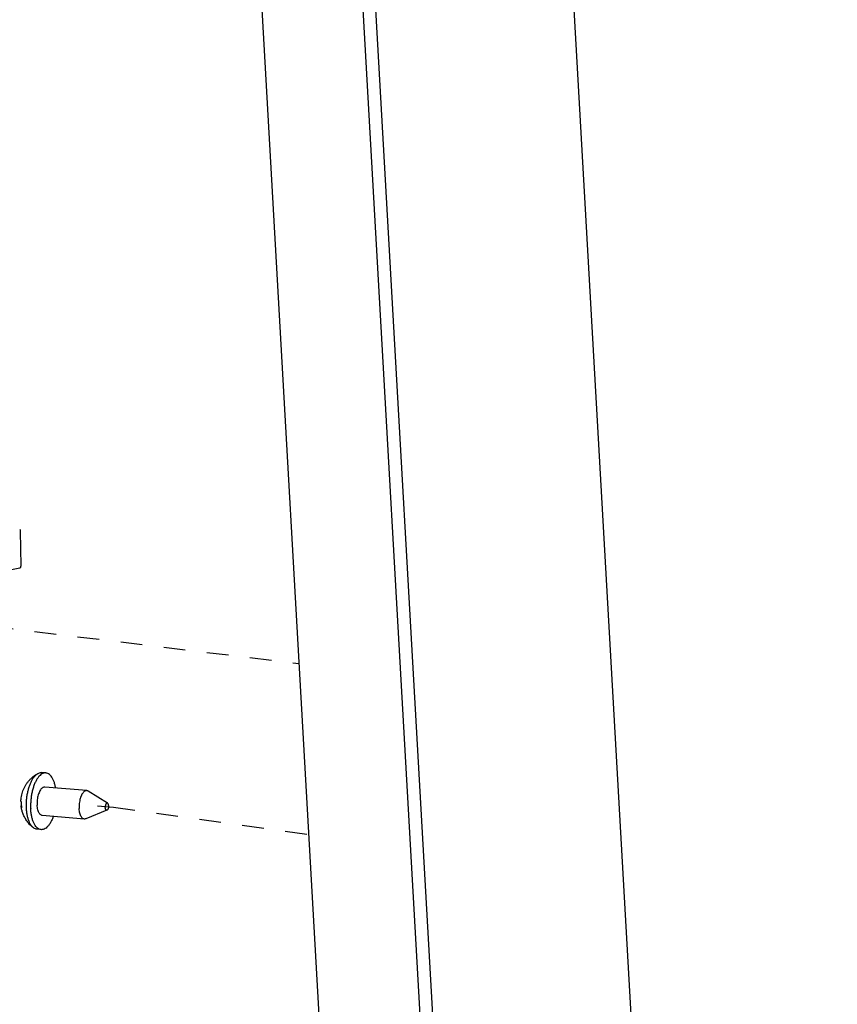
# Model space of a CAD drawing. Header units: inches. Extents: x -4 to 262, y 56 to 231.
# Tile 60 of 162: x 32.69 to 37.21, y 184.07 to 189.52. Entities that reach past the tile are written whole.
import ezdxf

# ---------------------------------------------------------------- set-up
doc = ezdxf.new("R2010")
doc.units = ezdxf.units.IN
doc.header["$LTSCALE"] = 1.2
doc.header["$MEASUREMENT"] = 0
doc.linetypes.add('DASHED', pattern=[0.2, 0.1, -0.1])
doc.layers.get('0').update_dxf_attribs({"linetype": 'CONTINUOUS'})
doc.layers.add('02___PRT_ALL_AXES', color=7, linetype='CONTINUOUS')
doc.layers.add('7_ALL_FEATURES', color=7, linetype='CONTINUOUS')

msp = doc.modelspace()

# ---------------------------------------------------------------- linework, layer by layer
at = {"color": 7, "linetype": 'Continuous'}
msp.add_line((37.21084948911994, 163.9104514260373), (34.97581840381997, 203.3057308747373), dxfattribs=at)
at = {"color": 4, "linetype": 'DASHED'}
for p, q in [((31.33999671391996, 186.3050453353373), (34.23209194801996, 185.9544248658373)), ((33.11792465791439, 185.1665928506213), (33.20567280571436, 185.1592479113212)), ((33.20567280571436, 185.1592479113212), (34.28580733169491, 185.0076225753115))]:
    msp.add_line(p, q, dxfattribs=at)
at = {"layer": '02___PRT_ALL_AXES', "color": 7, "linetype": 'Continuous'}
for p, q in [((32.83190107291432, 185.3485654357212), (32.80859104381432, 185.3505165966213)), ((33.0579359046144, 185.2506297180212), (32.82533311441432, 185.2700996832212)), ((33.17340399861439, 185.1818760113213), (33.06547336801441, 185.2480704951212)), ((33.1700912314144, 185.1422992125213), (33.05265802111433, 185.0949687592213)), ((33.0447999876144, 185.0936982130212), (32.81219719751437, 185.1131681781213)), ((32.80562923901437, 185.0347024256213), (32.78231920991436, 185.0366535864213))]:
    msp.add_line(p, q, dxfattribs=at)
for points, start_tangent, end_tangent in [([(32.83190151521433, 185.3485597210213), (32.82612608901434, 185.3485200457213), (32.81546865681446, 185.3457277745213), (32.80488486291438, 185.3394933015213), (32.79461113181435, 185.3299558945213), (32.78487696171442, 185.3173286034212), (32.77589979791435, 185.3018935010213), (32.76788017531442, 185.2839953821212), (32.76099723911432, 185.2640340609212), (32.7554047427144, 185.2424554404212), (32.75122761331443, 185.2197415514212), (32.7485591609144, 185.1963997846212), (32.74745899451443, 185.1729515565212), (32.74795168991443, 185.1499206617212)], (-0.9965430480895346, 0.08307799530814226), (0.0567937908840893, -0.9983859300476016)), ([(32.88604580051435, 185.2650727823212), (32.88389400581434, 185.2761199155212), (32.87882907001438, 185.2949062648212), (32.87242240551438, 185.3113856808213), (32.86481712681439, 185.3251900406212), (32.85618312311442, 185.3360109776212), (32.84671326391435, 185.3436067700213), (32.83661909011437, 185.3478077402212), (32.83190151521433, 185.3485597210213)], (-0.1683537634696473, 0.9857266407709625), (-0.9965430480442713, 0.08307799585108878)), ([(32.82532958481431, 185.2700978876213), (32.82431281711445, 185.2701517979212), (32.8177442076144, 185.2689353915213), (32.81121036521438, 185.2650865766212), (32.80493379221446, 185.2587364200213), (32.79912822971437, 185.2501011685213), (32.79399137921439, 185.2394748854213), (32.78969816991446, 185.2272194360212), (32.78639480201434, 185.2137521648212), (32.7841937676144, 185.1995316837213), (32.78317002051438, 185.1850422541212), (32.78335842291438, 185.1707772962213)], (-0.9962940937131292, 0.0860120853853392), (0.05679379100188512, -0.9983859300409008)), ([(33.05793572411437, 185.2506276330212), (33.05691560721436, 185.2506818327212), (33.05034699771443, 185.2494654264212), (33.04381315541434, 185.2456166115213), (33.03753658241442, 185.2392664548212), (33.03173101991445, 185.2306312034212), (33.02659416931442, 185.2200049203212), (33.02230096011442, 185.2077494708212), (33.01899759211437, 185.1942821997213), (33.01679655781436, 185.1800617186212), (33.01577281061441, 185.1655722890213), (33.01596121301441, 185.1513073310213)], (-0.9962754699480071, 0.08622753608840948), (0.05679379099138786, -0.9983859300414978)), ([(33.06547461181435, 185.2480725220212), (33.06329529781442, 185.2492244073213), (33.05793572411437, 185.2506276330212)], (-0.8523180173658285, 0.5230238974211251), (-0.9962754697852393, 0.08622753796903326)), ([(32.80562879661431, 185.0347081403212), (32.80091122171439, 185.0354601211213), (32.79081704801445, 185.0396610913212), (32.78134718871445, 185.0472568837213), (32.77271318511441, 185.0580778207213), (32.76510790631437, 185.0718821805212), (32.75870124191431, 185.0883615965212), (32.75363630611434, 185.1071479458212), (32.75002624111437, 185.1278215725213), (32.74795168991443, 185.1499206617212)], (-0.9965430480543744, 0.08307799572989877), (-0.05679379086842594, 0.9983859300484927)), ([(32.81220072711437, 185.1131699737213), (32.80683780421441, 185.1145734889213), (32.80086428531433, 185.1186551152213), (32.79550035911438, 185.1252219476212), (32.79092868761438, 185.1340503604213), (32.7873049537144, 185.1448397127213), (32.78475255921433, 185.1572225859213), (32.78335842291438, 185.1707772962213)], (-0.9962940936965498, 0.08601208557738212), (-0.05679379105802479, 0.9983859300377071)), ([(33.04480016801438, 185.0937002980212), (33.03944059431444, 185.0951035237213), (33.03346707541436, 185.0991851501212), (33.02810314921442, 185.1057519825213), (33.02353147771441, 185.1145803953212), (33.01990774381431, 185.1253697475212), (33.01735534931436, 185.1377526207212), (33.01596121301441, 185.1513073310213)], (-0.9962754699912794, 0.0862275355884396), (-0.0567937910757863, 0.9983859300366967)), ([(33.17340385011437, 185.1818766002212), (33.17337004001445, 185.1818966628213), (33.17105139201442, 185.1825512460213), (33.16864458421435, 185.1818226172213), (33.16631363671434, 185.1797604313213), (33.16421739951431, 185.1765052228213), (33.16249872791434, 185.1722788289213), (33.16127474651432, 185.1673692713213), (33.16062886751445, 185.1621111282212), (33.16060510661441, 185.1568627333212)], (-0.8580087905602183, 0.5136350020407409), (0.05679379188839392, -0.9983859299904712)), ([(33.17009271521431, 185.1423032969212), (33.1684641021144, 185.1419571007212), (33.16614545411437, 185.1426116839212), (33.16407297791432, 185.1446048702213), (33.16238790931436, 185.1478008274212), (33.16120508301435, 185.1519817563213), (33.16060510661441, 185.1568627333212)], (-0.9275147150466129, -0.3737866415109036), (-0.05679379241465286, 0.9983859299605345)), ([(33.17891038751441, 185.1676456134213), (33.17888662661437, 185.1623972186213), (33.17824074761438, 185.1571390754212), (33.17701676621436, 185.1522295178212), (33.17529809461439, 185.1480031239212), (33.17320185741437, 185.1447479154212), (33.17087090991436, 185.1426857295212), (33.17009271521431, 185.1423032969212)], (0.05679378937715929, -0.9983859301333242), (-0.9275147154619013, -0.3737866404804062)), ([(33.17891038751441, 185.1676456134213), (33.17831041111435, 185.1725265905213), (33.17712758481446, 185.1767075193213), (33.17544251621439, 185.1799034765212), (33.17340385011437, 185.1818766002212)], (-0.05679378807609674, 0.9983859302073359), (-0.8580087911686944, 0.513635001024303)), ([(32.87290082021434, 185.1080324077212), (32.86965013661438, 185.0992724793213), (32.86163051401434, 185.0813743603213), (32.85265335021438, 185.0659392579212), (32.84291918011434, 185.0533119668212), (32.83264544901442, 185.0437745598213), (32.82206165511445, 185.0375400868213), (32.81140422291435, 185.0347478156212), (32.80562879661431, 185.0347081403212)], (-0.329910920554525, -0.9440120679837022), (-0.9965430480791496, 0.08307799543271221)), ([(33.05265823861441, 185.0949682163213), (33.05238889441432, 185.0948625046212), (33.04582028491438, 185.0936460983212), (33.04480016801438, 185.0937002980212)], (-0.9282196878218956, -0.3720325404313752), (-0.9962754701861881, 0.08622753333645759))]:
    msp.add_spline(points, degree=3, dxfattribs=dict(at, start_tangent=start_tangent, end_tangent=end_tangent))
at = {"layer": '7_ALL_FEATURES', "color": 7, "linetype": 'Continuous'}
for p, q in [((33.30931743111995, 202.2195051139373), (35.54434851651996, 162.8242256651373)), ((33.87220076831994, 202.1512644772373), (36.10723185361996, 162.7559850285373)), ((33.94031949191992, 202.1786396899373), (36.17535057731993, 162.7833602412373)), ((32.78684264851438, 185.3449850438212), (32.78830186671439, 185.3458114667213)), ((32.69658625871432, 185.1556310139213), (32.69581288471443, 185.1604007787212)), ((32.69613308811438, 185.1658352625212), (32.69736185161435, 185.1557616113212))]:
    msp.add_line(p, q, dxfattribs=at)
at = {"layer": '7_ALL_FEATURES', "color": 3, "linetype": 'Continuous'}
msp.add_line((32.69442958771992, 186.4949712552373), (32.69235101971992, 186.6871170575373), dxfattribs=at)
for points, start_tangent, end_tangent in [([(32.69235101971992, 186.6871170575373), (32.69133496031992, 186.6918991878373), (32.69024678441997, 186.6936174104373), (32.68886025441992, 186.6948513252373), (32.68721558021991, 186.6955225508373), (32.68708752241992, 186.6955455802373)], (-0.01081702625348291, 0.9999414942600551), (-0.9867776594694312, 0.1620797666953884)), ([(31.44428628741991, 186.2094713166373), (31.94787204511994, 186.3254086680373), (32.68759828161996, 186.4837462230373)], (0.9729627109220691, 0.2309622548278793), (0.9795858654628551, 0.201026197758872)), ([(32.68759828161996, 186.4837462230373), (32.68949709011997, 186.4845017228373), (32.69111846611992, 186.4858395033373), (32.69247211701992, 186.4876333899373), (32.69351928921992, 186.4897893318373), (32.69442958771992, 186.4949712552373)], (0.9795858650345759, 0.201026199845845), (-0.01081702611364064, 0.9999414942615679))]:
    msp.add_spline(points, degree=3, dxfattribs=dict(at, start_tangent=start_tangent, end_tangent=end_tangent))
at = {"layer": '7_ALL_FEATURES', "color": 7, "linetype": 'Continuous'}
for points, start_tangent, end_tangent in [([(32.69395545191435, 185.1930551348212), (32.69460693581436, 185.2034549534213), (32.69671460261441, 185.2189989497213), (32.70009534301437, 185.2340571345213), (32.7047853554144, 185.2488752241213), (32.71100451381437, 185.2638217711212), (32.71907704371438, 185.2790729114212), (32.72855350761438, 185.2934671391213), (32.73914895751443, 185.3066583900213), (32.75211253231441, 185.3199005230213), (32.76536857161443, 185.3309967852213), (32.78289673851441, 185.3427513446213)], (0.03374358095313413, 0.9994305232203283), (0.8616241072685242, 0.5075469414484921)), ([(32.72464166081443, 185.1518718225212), (32.72413675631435, 185.1738428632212), (32.72508368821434, 185.1962157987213), (32.72746317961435, 185.2185351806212), (32.73122679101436, 185.2403466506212), (32.73629790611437, 185.2612061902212), (32.74257329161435, 185.2806891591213), (32.74992519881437, 185.2983989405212), (32.75820396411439, 185.3139750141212), (32.76724105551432, 185.3271002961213), (32.77685250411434, 185.3375075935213), (32.78684264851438, 185.3449850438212)], (-0.05679379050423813, 0.9983859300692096), (0.8616241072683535, 0.5075469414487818)), ([(32.78830187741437, 185.3458114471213), (32.79700811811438, 185.3493804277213), (32.80714197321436, 185.3506042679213), (32.80859094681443, 185.3505154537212)], (0.8785514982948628, 0.4776476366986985), (0.9964195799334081, -0.08454596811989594)), ([(32.69395546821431, 185.1930551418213), (32.69398292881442, 185.1916509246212), (32.69426068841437, 185.1897576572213), (32.6948149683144, 185.1878833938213), (32.69563935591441, 185.1860416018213)], (-0.03367222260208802, -0.9994329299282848), (0.4646394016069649, -0.8854999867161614)), ([(32.69563935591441, 185.1860416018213), (32.69555199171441, 185.1760123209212), (32.69613308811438, 185.1658352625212)], (-0.04195017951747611, -0.9991197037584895), (0.08944437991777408, -0.995991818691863)), ([(32.69581286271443, 185.1604007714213), (32.69577050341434, 185.1607115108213), (32.69567052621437, 185.1623893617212), (32.69578519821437, 185.1640735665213), (32.69611587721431, 185.1657751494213), (32.69613175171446, 185.1658363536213)], (-0.1468284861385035, 0.9891619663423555), (0.2531051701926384, 0.9674387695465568)), ([(32.69736185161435, 185.1557616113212), (32.69661891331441, 185.1573891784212), (32.69608681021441, 185.1590424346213), (32.69581286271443, 185.1604007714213)], (-0.4646394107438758, 0.885499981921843), (-0.1468284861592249, 0.9891619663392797)), ([(32.76309456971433, 185.0446662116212), (32.74578416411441, 185.0601339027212), (32.73135440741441, 185.0767018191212), (32.71861200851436, 185.0956259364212), (32.70858449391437, 185.1154660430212), (32.70144327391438, 185.1351135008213), (32.69696169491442, 185.1535667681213), (32.69658625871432, 185.1556310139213)], (-0.7869149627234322, 0.6170614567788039), (-0.173226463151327, 0.9848820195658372)), ([(32.76309416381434, 185.0446656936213), (32.75559104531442, 185.0518482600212), (32.74757785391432, 185.0629144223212), (32.74053930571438, 185.0766406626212), (32.7346186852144, 185.0927475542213), (32.72993651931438, 185.1109072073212), (32.72658812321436, 185.1307499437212), (32.72464166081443, 185.1518718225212)], (-0.7871423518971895, 0.6167713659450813), (-0.05679379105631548, 0.9983859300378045)), ([(32.78231930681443, 185.0366547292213), (32.77387233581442, 185.0385385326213), (32.7644157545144, 185.0436674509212), (32.76309416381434, 185.0446656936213)], (-0.9964195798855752, 0.08454596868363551), (-0.7871423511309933, 0.6167713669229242))]:
    msp.add_spline(points, degree=3, dxfattribs=dict(at, start_tangent=start_tangent, end_tangent=end_tangent))

doc.saveas('drawing.dxf')
